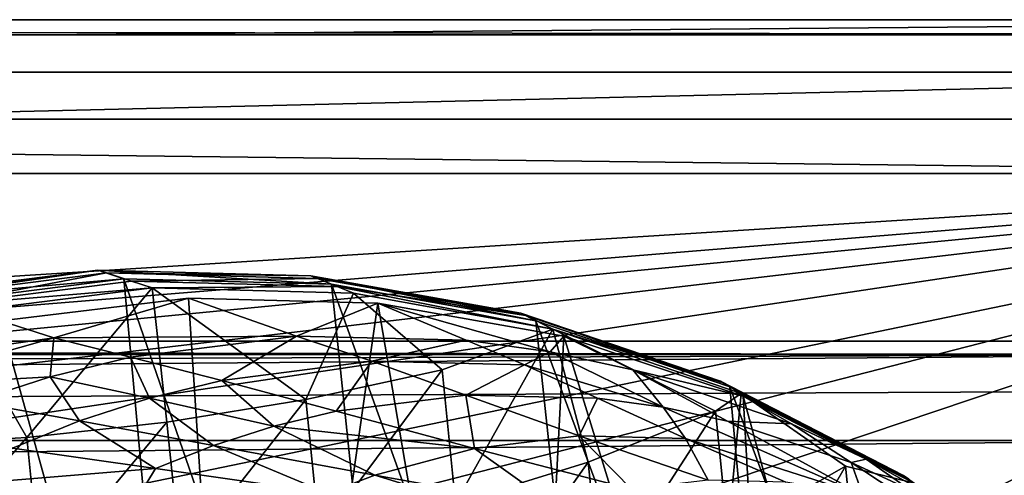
# Model space of a CAD drawing. Header units: metres. Extents: x -1204 to 0, y -809 to 0.
# Tile 125 of 130: x -183 to -84, y -46 to 0. Entities that reach past the tile are written whole.
import ezdxf

# ---------------------------------------------------------------- set-up
doc = ezdxf.new("R2010")
doc.units = ezdxf.units.M

msp = doc.modelspace()

# ---------------------------------------------------------------- linework, layer by layer
at = {"layer": 'top'}
for points in [[(-1187.019287, -5.277068, 163.059708), (-1187.019287, -5.277068, 176.059402), (-17.019339, -5.277068, 163.059708)], [(-1187.019287, -5.277068, 176.059402), (-1187.019287, -5.277068, 2050.060059), (-17.019339, -5.277068, 163.059708)], [(-17.019339, -5.277068, 163.059708), (-1187.019287, -5.277068, 2050.060059), (-1187.019287, -5.277068, 2063.059814)], [(-17.019339, -5.277068, 2063.059814), (-17.019339, -5.277068, 2050.059814), (-1187.019287, -5.277068, 2063.059814)], [(-17.019339, -5.277068, 2050.059814), (-17.019339, -5.277068, 176.059708), (-1187.019287, -5.277068, 2063.059814)], [(-1187.019287, -5.277068, 2063.059814), (-17.019339, -5.277068, 176.059708), (-17.019339, -5.277068, 163.059708)], [(-1187.019287, -5.277068, 163.059708), (-17.019339, -5.277068, 163.059708), (-1153.019287, -32.277069, 163.059708)], [(-1153.019287, -32.277069, 2063.059814), (-17.019339, -5.277068, 2063.059814), (-1187.019287, -5.277068, 2063.059814)], [(-1153.019287, -32.277069, 163.059708), (-17.019339, -5.277068, 163.059708), (-51.019341, -32.277069, 163.059708)], [(-1153.019287, -32.277069, 2063.059814), (-51.019341, -32.277069, 2063.059814), (-17.019339, -5.277068, 2063.059814)], [(-196.32637, -27.806944, 940.544189), (-175.341599, -25.164352, 940.544189), (-195.267105, -28.062307, 1053.425415)], [(-195.466278, -28.021534, 851.412354), (-175.341599, -25.164352, 940.544189), (-196.32637, -27.806944, 940.544189)], [(-172.717377, -26.032595, 763.352478), (-175.341599, -25.164352, 940.544189), (-195.466278, -28.021534, 851.412354)], [(-195.267105, -28.062307, 1053.425415), (-175.341599, -25.164352, 940.544189), (-174.469421, -25.438759, 1053.425415)], [(-192.220261, -28.820213, 1155.919678), (-195.267105, -28.062307, 1053.425415), (-174.469421, -25.438759, 1053.425415)], [(-171.962936, -26.258139, 1155.919678), (-192.220261, -28.820213, 1155.919678), (-174.469421, -25.438759, 1053.425415)], [(-175.341599, -25.164352, 940.544189), (-153.9552, -25.710968, 940.544189), (-174.469421, -25.438759, 1053.425415)], [(-172.717377, -26.032595, 763.352478), (-151.910416, -26.562714, 763.284912), (-175.341599, -25.164352, 940.544189)], [(-151.910416, -26.562714, 763.284912), (-153.9552, -25.710968, 940.544189), (-175.341599, -25.164352, 940.544189)], [(-174.469421, -25.438759, 1053.425415), (-153.9552, -25.710968, 940.544189), (-153.272659, -25.978838, 1053.425415)], [(-174.469421, -25.438759, 1053.425415), (-153.272659, -25.978838, 1053.425415), (-171.962936, -26.258139, 1155.919678)], [(-193.144592, -28.609327, 763.338074), (-172.717377, -26.032595, 763.352478), (-195.466278, -28.021534, 851.412354)], [(-193.144592, -28.609327, 763.338074), (-164.305542, -117.701057, 760.943542), (-172.717377, -26.032595, 763.352478)], [(-192.220261, -28.820213, 1155.919678), (-171.962936, -26.258139, 1155.919678), (-169.903412, -26.941429, 1212.083496)], [(-164.305542, -117.701057, 760.943542), (-142.873184, -112.675606, 761.019043), (-172.717377, -26.032595, 763.352478)], [(-172.717377, -26.032595, 763.352478), (-142.873184, -112.675606, 761.019043), (-151.910416, -26.562714, 763.284912)], [(-171.962936, -26.258139, 1155.919678), (-153.272659, -25.978838, 1053.425415), (-151.31543, -26.780973, 1155.919678)], [(-169.903412, -26.941429, 1212.083496), (-171.962936, -26.258139, 1155.919678), (-151.31543, -26.780973, 1155.919678)], [(-153.9552, -25.710968, 940.544189), (-132.896973, -29.482889, 940.544189), (-153.272659, -25.978838, 1053.425415)], [(-151.910416, -26.562714, 763.284912), (-131.387192, -30.240757, 763.136169), (-153.9552, -25.710968, 940.544189)], [(-131.387192, -30.240757, 763.136169), (-132.896973, -29.482889, 940.544189), (-153.9552, -25.710968, 940.544189)], [(-151.31543, -26.780973, 1155.919678), (-153.272659, -25.978838, 1053.425415), (-132.401413, -29.718496, 1053.425415)], [(-153.272659, -25.978838, 1053.425415), (-132.896973, -29.482889, 940.544189), (-132.401413, -29.718496, 1053.425415)], [(-142.873184, -112.675606, 761.019043), (-123.324211, -106.006691, 761.142273), (-151.910416, -26.562714, 763.284912)], [(-151.910416, -26.562714, 763.284912), (-123.324211, -106.006691, 761.142273), (-131.387192, -30.240757, 763.136169)], [(-189.678848, -29.447268, 1212.169678), (-192.220261, -28.820213, 1155.919678), (-169.903412, -26.941429, 1212.083496)], [(-189.678848, -29.447268, 1212.169678), (-169.903412, -26.941429, 1212.083496), (-182.460556, -41.961746, 1213.55603)], [(-169.903412, -26.941429, 1212.083496), (-168.406616, -40.422432, 1213.695313), (-182.460556, -41.961746, 1213.55603)], [(-149.683395, -27.472387, 1214.095459), (-169.903412, -26.941429, 1212.083496), (-151.31543, -26.780973, 1155.919678)], [(-168.406616, -40.422432, 1213.695313), (-169.903412, -26.941429, 1212.083496), (-154.482849, -38.161106, 1214.646851)], [(-169.903412, -26.941429, 1212.083496), (-149.683395, -27.472387, 1214.095459), (-154.482849, -38.161106, 1214.646851)], [(-154.482849, -38.161106, 1214.646851), (-149.683395, -27.472387, 1214.095459), (-140.785614, -35.154247, 1216.447266)], [(-129.675827, -31.086746, 1218.528076), (-151.31543, -26.780973, 1155.919678), (-132.401413, -29.718496, 1053.425415)], [(-129.675827, -31.086746, 1218.528076), (-149.683395, -27.472387, 1214.095459), (-151.31543, -26.780973, 1155.919678)], [(-149.683395, -27.472387, 1214.095459), (-129.675827, -31.086746, 1218.528076), (-140.785614, -35.154247, 1216.447266)], [(-186.763275, -120.877617, 760.918762), (-164.305542, -117.701057, 760.943542), (-193.144592, -28.609327, 763.338074)], [(-185.067749, -30.246122, 1279.58374), (-160.244461, -119.773697, 1277.18689), (-166.230347, -27.956736, 1279.593994)], [(-185.067749, -30.246122, 1279.58374), (-166.230347, -27.956736, 1279.593994), (-179.747559, -31.963099, 1365.857788)], [(-166.230347, -27.956736, 1279.593994), (-155.395676, -31.772146, 1453.190674), (-179.747559, -31.963099, 1365.857788)], [(-160.244461, -119.773697, 1277.18689), (-147.259674, -28.468985, 1279.531006), (-166.230347, -27.956736, 1279.593994)], [(-166.230347, -27.956736, 1279.593994), (-147.259674, -28.468985, 1279.531006), (-155.395676, -31.772146, 1453.190674)], [(-160.244461, -119.773697, 1277.18689), (-132.802704, -113.273911, 1277.284302), (-147.259674, -28.468985, 1279.531006)], [(-147.259674, -28.468985, 1279.531006), (-138.39238, -32.185932, 1453.190674), (-155.395676, -31.772146, 1453.190674)], [(-132.802704, -113.273911, 1277.284302), (-128.57254, -31.774403, 1279.395874), (-147.259674, -28.468985, 1279.531006)], [(-138.39238, -32.185932, 1453.190674), (-147.259674, -28.468985, 1279.531006), (-129.951569, -33.364685, 1453.190674)], [(-147.259674, -28.468985, 1279.531006), (-128.57254, -31.774403, 1279.395874), (-129.951569, -33.364685, 1453.190674)], [(-189.678848, -29.447268, 1212.169678), (-182.460556, -41.961746, 1213.55603), (-196.559311, -42.775139, 1214.223999)], [(-132.401413, -29.718496, 1053.425415), (-132.896973, -29.482889, 940.544189), (-112.874451, -36.297775, 940.544189)], [(-132.896973, -29.482889, 940.544189), (-111.91893, -36.871712, 762.913208), (-112.874451, -36.297775, 940.544189)], [(-131.387192, -30.240757, 763.136169), (-111.91893, -36.871712, 762.913208), (-132.896973, -29.482889, 940.544189)], [(-185.067749, -30.246122, 1279.58374), (-179.747559, -31.963099, 1365.857788), (-203.365799, -35.287971, 1279.500366)], [(-188.366516, -121.920715, 1277.204712), (-160.244461, -119.773697, 1277.18689), (-185.067749, -30.246122, 1279.58374)], [(-112.558167, -36.476601, 1053.425415), (-132.401413, -29.718496, 1053.425415), (-112.874451, -36.297775, 940.544189)], [(-112.558167, -36.476601, 1053.425415), (-129.675827, -31.086746, 1218.528076), (-132.401413, -29.718496, 1053.425415)], [(-123.324211, -106.006691, 761.142273), (-106.304123, -97.912514, 761.309143), (-131.387192, -30.240757, 763.136169)], [(-131.387192, -30.240757, 763.136169), (-106.304123, -97.912514, 761.309143), (-111.91893, -36.871712, 762.913208)], [(-140.785614, -35.154247, 1216.447266), (-129.675827, -31.086746, 1218.528076), (-139.439499, -48.540134, 1219.432861)], [(-139.439499, -48.540134, 1219.432861), (-129.675827, -31.086746, 1218.528076), (-126.129387, -44.428093, 1221.843872)], [(-110.785149, -37.548122, 1225.921021), (-129.675827, -31.086746, 1218.528076), (-112.558167, -36.476601, 1053.425415)], [(-129.675827, -31.086746, 1218.528076), (-113.381432, -39.306435, 1225.181763), (-126.129387, -44.428093, 1221.843872)], [(-129.675827, -31.086746, 1218.528076), (-110.785149, -37.548122, 1225.921021), (-113.381432, -39.306435, 1225.181763)], [(-51.019341, -32.277069, 163.059708), (-56.019341, -33.616814, 163.059708), (-1153.019287, -32.277069, 163.059708)], [(-56.019341, -33.616814, 163.059708), (-1148.019287, -33.616814, 163.059708), (-1153.019287, -32.277069, 163.059708)], [(-1148.019287, -33.616814, 2063.059814), (-56.019341, -33.616814, 2063.059814), (-1153.019287, -32.277069, 2063.059814)], [(-56.019341, -33.616814, 2063.059814), (-51.019341, -32.277069, 2063.059814), (-1153.019287, -32.277069, 2063.059814)], [(-179.747559, -31.963099, 1365.857788), (-196.856567, -36.802269, 1365.85791), (-203.365799, -35.287971, 1279.500366)], [(-196.856567, -36.802269, 1365.85791), (-179.747559, -31.963099, 1365.857788), (-180.117477, -35.872818, 1453.190796)], [(-180.117477, -35.872818, 1453.190796), (-179.747559, -31.963099, 1365.857788), (-172.072891, -33.906364, 1453.190796)], [(-179.747559, -31.963099, 1365.857788), (-155.395676, -31.772146, 1453.190674), (-172.072891, -33.906364, 1453.190796)], [(-155.395676, -31.772146, 1453.190674), (-162.91272, -36.232544, 1540.595337), (-172.072891, -33.906364, 1453.190796)], [(-155.395676, -31.772146, 1453.190674), (-147.864532, -34.296898, 1540.595581), (-162.91272, -36.232544, 1540.595337)], [(-155.395676, -31.772146, 1453.190674), (-138.39238, -32.185932, 1453.190674), (-147.864532, -34.296898, 1540.595581)], [(-138.39238, -32.185932, 1453.190674), (-132.520401, -34.662113, 1540.595703), (-147.864532, -34.296898, 1540.595581)], [(-129.951569, -33.364685, 1453.190674), (-132.520401, -34.662113, 1540.595703), (-138.39238, -32.185932, 1453.190674)], [(-132.802704, -113.273911, 1277.284302), (-107.019112, -101.896164, 1277.513062), (-128.57254, -31.774403, 1279.395874)], [(-129.951569, -33.364685, 1453.190674), (-128.57254, -31.774403, 1279.395874), (-121.649246, -35.17767, 1453.190674)], [(-107.019112, -101.896164, 1277.513062), (-110.57946, -37.799053, 1279.191772), (-128.57254, -31.774403, 1279.395874)], [(-128.57254, -31.774403, 1279.395874), (-110.57946, -37.799053, 1279.191772), (-121.649246, -35.17767, 1453.190674)], [(-118.630142, -38.92915, 1634.200928), (-132.520401, -34.662113, 1540.595703), (-129.951569, -33.364685, 1453.190674)], [(-121.649246, -35.17767, 1453.190674), (-118.630142, -38.92915, 1634.200928), (-129.951569, -33.364685, 1453.190674)], [(-56.019341, -33.616814, 163.059708), (-1144.359131, -37.277069, 163.059708), (-1148.019287, -33.616814, 163.059708)], [(-1148.019287, -33.616814, 2063.059814), (-1144.359131, -37.277069, 2063.059814), (-56.019341, -33.616814, 2063.059814)], [(-1143.019287, -42.277069, 163.059708), (-1144.359131, -37.277069, 163.059708), (-56.019341, -33.616814, 163.059708)], [(-1144.359131, -37.277069, 2063.059814), (-1143.019287, -42.277069, 2063.059814), (-56.019341, -33.616814, 2063.059814)], [(-59.679592, -37.277069, 163.059708), (-1143.019287, -42.277069, 163.059708), (-56.019341, -33.616814, 163.059708)], [(-56.019341, -33.616814, 2063.059814), (-1143.019287, -42.277069, 2063.059814), (-59.679592, -37.277069, 2063.059814)], [(-180.117477, -35.872818, 1453.190796), (-172.072891, -33.906364, 1453.190796), (-170.170654, -38.012321, 1540.595093)], [(-172.072891, -33.906364, 1453.190796), (-162.91272, -36.232544, 1540.595337), (-170.170654, -38.012321, 1540.595093)], [(-147.864532, -34.296898, 1540.595581), (-151.413177, -39.329189, 1634.200928), (-162.91272, -36.232544, 1540.595337)], [(-138.428574, -37.701099, 1634.200928), (-151.413177, -39.329189, 1634.200928), (-147.864532, -34.296898, 1540.595581)], [(-132.520401, -34.662113, 1540.595703), (-138.428574, -37.701099, 1634.200928), (-147.864532, -34.296898, 1540.595581)], [(-154.482849, -38.161106, 1214.646851), (-140.785614, -35.154247, 1216.447266), (-153.116379, -51.749275, 1217.838745)], [(-153.116379, -51.749275, 1217.838745), (-140.785614, -35.154247, 1216.447266), (-139.439499, -48.540134, 1219.432861)], [(-125.198891, -38.02401, 1634.200928), (-138.428574, -37.701099, 1634.200928), (-132.520401, -34.662113, 1540.595703)], [(-118.630142, -38.92915, 1634.200928), (-125.198891, -38.02401, 1634.200928), (-132.520401, -34.662113, 1540.595703)], [(-121.649246, -35.17767, 1453.190674), (-110.57946, -37.799053, 1279.191772), (-105.734688, -40.600887, 1453.190796)], [(-105.734688, -40.600887, 1453.190796), (-112.165924, -40.319908, 1634.200928), (-121.649246, -35.17767, 1453.190674)], [(-112.165924, -40.319908, 1634.200928), (-118.630142, -38.92915, 1634.200928), (-121.649246, -35.17767, 1453.190674)], [(-187.885513, -38.390438, 1453.190796), (-196.856567, -36.802269, 1365.85791), (-180.117477, -35.872818, 1453.190796)], [(-177.178436, -40.289589, 1540.594849), (-187.885513, -38.390438, 1453.190796), (-180.117477, -35.872818, 1453.190796)], [(-170.170654, -38.012321, 1540.595093), (-177.178436, -40.289589, 1540.594849), (-180.117477, -35.872818, 1453.190796)], [(-162.91272, -36.232544, 1540.595337), (-157.683853, -40.833244, 1634.200928), (-170.170654, -38.012321, 1540.595093)], [(-151.413177, -39.329189, 1634.200928), (-157.683853, -40.833244, 1634.200928), (-162.91272, -36.232544, 1540.595337)], [(-112.874451, -36.297775, 940.544189), (-111.91893, -36.871712, 762.913208), (-93.985672, -46.135025, 762.625671)], [(-112.874451, -36.297775, 940.544189), (-93.985672, -46.135025, 762.625671), (-94.495895, -45.780857, 940.544189)], [(-94.495895, -45.780857, 940.544189), (-112.558167, -36.476601, 1053.425415), (-112.874451, -36.297775, 940.544189)], [(-94.346695, -45.880821, 1053.425415), (-112.558167, -36.476601, 1053.425415), (-94.495895, -45.780857, 940.544189)], [(-94.346695, -45.880821, 1053.425415), (-110.785149, -37.548122, 1225.921021), (-112.558167, -36.476601, 1053.425415)], [(-59.679592, -37.277069, 163.059708), (-61.019341, -42.277069, 163.059708), (-1143.019287, -42.277069, 163.059708)], [(-1143.019287, -42.277069, 2063.059814), (-61.019341, -42.277069, 2063.059814), (-59.679592, -37.277069, 2063.059814)], [(-106.304123, -97.912514, 761.309143), (-92.554993, -88.741875, 761.512451), (-111.91893, -36.871712, 762.913208)], [(-111.91893, -36.871712, 762.913208), (-92.554993, -88.741875, 761.512451), (-93.985672, -46.135025, 762.625671)], [(-177.178436, -40.289589, 1540.594849), (-183.889969, -43.023331, 1540.594604), (-187.885513, -38.390438, 1453.190796)], [(-170.170654, -38.012321, 1540.595093), (-163.745697, -42.761353, 1634.200928), (-177.178436, -40.289589, 1540.594849)], [(-157.683853, -40.833244, 1634.200928), (-163.745697, -42.761353, 1634.200928), (-170.170654, -38.012321, 1540.595093)], [(-168.406616, -40.422432, 1213.695313), (-154.482849, -38.161106, 1214.646851), (-167.029404, -54.117496, 1216.996216)], [(-167.029404, -54.117496, 1216.996216), (-154.482849, -38.161106, 1214.646851), (-153.116379, -51.749275, 1217.838745)], [(-151.413177, -39.329189, 1634.200928), (-138.428574, -37.701099, 1634.200928), (-137.55571, -43.060596, 1731.918945)], [(-138.428574, -37.701099, 1634.200928), (-127.057289, -41.802216, 1731.918945), (-137.55571, -43.060596, 1731.918945)], [(-138.428574, -37.701099, 1634.200928), (-125.198891, -38.02401, 1634.200928), (-127.057289, -41.802216, 1731.918945)], [(-127.057289, -41.802216, 1731.918945), (-125.198891, -38.02401, 1634.200928), (-116.374718, -42.073753, 1731.918823)], [(-116.374718, -42.073753, 1731.918823), (-125.198891, -38.02401, 1634.200928), (-118.630142, -38.92915, 1634.200928)], [(-110.785149, -37.548122, 1225.921021), (-112.143982, -51.611595, 1228.927246), (-113.381432, -39.306435, 1225.181763)], [(-100.34066, -44.824921, 1232.72583), (-112.143982, -51.611595, 1228.927246), (-110.785149, -37.548122, 1225.921021)], [(-93.396271, -46.548183, 1237.630981), (-110.785149, -37.548122, 1225.921021), (-94.346695, -45.880821, 1053.425415)], [(-93.396271, -46.548183, 1237.630981), (-100.34066, -44.824921, 1232.72583), (-110.785149, -37.548122, 1225.921021)], [(-107.019112, -101.896164, 1277.513062), (-95.365578, -93.955872, 1277.689209), (-110.57946, -37.799053, 1279.191772)], [(-95.365578, -93.955872, 1277.689209), (-93.669357, -46.414337, 1278.922974), (-110.57946, -37.799053, 1279.191772)], [(-110.57946, -37.799053, 1279.191772), (-98.245201, -44.134964, 1453.190796), (-105.734688, -40.600887, 1453.190796)], [(-110.57946, -37.799053, 1279.191772), (-93.669357, -46.414337, 1278.922974), (-98.245201, -44.134964, 1453.190796)], [(-137.55571, -43.060596, 1731.918945), (-157.683853, -40.833244, 1634.200928), (-151.413177, -39.329189, 1634.200928)], [(-113.381432, -39.306435, 1225.181763), (-124.854805, -57.102619, 1226.069336), (-126.129387, -44.428093, 1221.843872)], [(-112.143982, -51.611595, 1228.927246), (-124.854805, -57.102619, 1226.069336), (-113.381432, -39.306435, 1225.181763)], [(-98.594261, -47.751736, 1829.632202), (-116.374718, -42.073753, 1731.918823), (-118.630142, -38.92915, 1634.200928)], [(-112.165924, -40.319908, 1634.200928), (-98.594261, -47.751736, 1829.632202), (-118.630142, -38.92915, 1634.200928)], [(-177.178436, -40.289589, 1540.594849), (-169.559784, -45.079746, 1634.200928), (-183.889969, -43.023331, 1540.594604)], [(-182.460556, -41.961746, 1213.55603), (-168.406616, -40.422432, 1213.695313), (-181.081757, -55.672455, 1216.873047)], [(-181.081757, -55.672455, 1216.873047), (-168.406616, -40.422432, 1213.695313), (-167.029404, -54.117496, 1216.996216)], [(-163.745697, -42.761353, 1634.200928), (-169.559784, -45.079746, 1634.200928), (-177.178436, -40.289589, 1540.594849)], [(-105.734688, -40.600887, 1453.190796), (-99.758446, -44.479996, 1634.200928), (-112.165924, -40.319908, 1634.200928)], [(-99.758446, -44.479996, 1634.200928), (-98.594261, -47.751736, 1829.632202), (-112.165924, -40.319908, 1634.200928)], [(-157.683853, -40.833244, 1634.200928), (-147.558578, -45.740643, 1731.919067), (-163.745697, -42.761353, 1634.200928)], [(-147.558578, -45.740643, 1731.919067), (-157.683853, -40.833244, 1634.200928), (-137.55571, -43.060596, 1731.918945)], [(-105.734688, -40.600887, 1453.190796), (-98.245201, -44.134964, 1453.190796), (-99.758446, -44.479996, 1634.200928)], [(-61.019341, -42.277069, 163.059708), (-61.019341, -52.277039, 163.059708), (-1143.019287, -42.277069, 163.059708)], [(-1143.019287, -42.277069, 163.059708), (-61.019341, -52.277039, 163.059708), (-1143.019287, -52.277039, 163.059708)], [(-1143.019287, -42.277069, 2063.059814), (-1143.019287, -52.277039, 2063.059814), (-61.019341, -42.277069, 2063.059814)], [(-1143.019287, -52.277039, 2063.059814), (-61.019341, -52.277039, 2063.059814), (-61.019341, -42.277069, 2063.059814)], [(-196.559311, -42.775139, 1214.223999), (-182.460556, -41.961746, 1213.55603), (-195.188065, -56.410816, 1217.464355)], [(-195.188065, -56.410816, 1217.464355), (-182.460556, -41.961746, 1213.55603), (-181.081757, -55.672455, 1216.873047)], [(-137.55571, -43.060596, 1731.918945), (-127.057289, -41.802216, 1731.918945), (-121.810402, -47.150406, 1829.632324)], [(-121.810402, -47.150406, 1829.632324), (-127.057289, -41.802216, 1731.918945), (-114.120659, -46.2621, 1829.632202)], [(-114.120659, -46.2621, 1829.632202), (-127.057289, -41.802216, 1731.918945), (-116.374718, -42.073753, 1731.918823)], [(-106.304916, -46.45911, 1829.632202), (-116.374718, -42.073753, 1731.918823), (-98.594261, -47.751736, 1829.632202)], [(-106.304916, -46.45911, 1829.632202), (-114.120659, -46.2621, 1829.632202), (-116.374718, -42.073753, 1731.918823)], [(-169.559784, -45.079746, 1634.200928), (-187.089005, -46.502922, 1561.419678), (-183.889969, -43.023331, 1540.594604)], [(-163.745697, -42.761353, 1634.200928), (-152.290939, -47.558739, 1731.919189), (-169.559784, -45.079746, 1634.200928)], [(-147.558578, -45.740643, 1731.919067), (-152.290939, -47.558739, 1731.919189), (-163.745697, -42.761353, 1634.200928)], [(-129.159119, -49.051888, 1829.632446), (-147.558578, -45.740643, 1731.919067), (-137.55571, -43.060596, 1731.918945)], [(-129.159119, -49.051888, 1829.632446), (-137.55571, -43.060596, 1731.918945), (-121.810402, -47.150406, 1829.632324)], [(-126.129387, -44.428093, 1221.843872), (-138.138077, -61.481461, 1224.005127), (-139.439499, -48.540134, 1219.432861)], [(-124.854805, -57.102619, 1226.069336), (-138.138077, -61.481461, 1224.005127), (-126.129387, -44.428093, 1221.843872)], [(-98.245201, -44.134964, 1453.190796), (-93.908211, -47.192703, 1634.200928), (-99.758446, -44.479996, 1634.200928)], [(-93.669357, -46.414337, 1278.922974), (-91.136795, -48.153843, 1453.190796), (-98.245201, -44.134964, 1453.190796)], [(-91.136795, -48.153843, 1453.190796), (-93.908211, -47.192703, 1634.200928), (-98.245201, -44.134964, 1453.190796)], [(-171.40094, -48.135128, 1655.062378), (-187.089005, -46.502922, 1561.419678), (-169.559784, -45.079746, 1634.200928)], [(-152.290939, -47.558739, 1731.919189), (-171.40094, -48.135128, 1655.062378), (-169.559784, -45.079746, 1634.200928)], [(-110.960144, -63.383739, 1234.122559), (-112.143982, -51.611595, 1228.927246), (-100.34066, -44.824921, 1232.72583)], [(-99.198219, -56.185425, 1237.22876), (-110.960144, -63.383739, 1234.122559), (-100.34066, -44.824921, 1232.72583)], [(-99.198219, -56.185425, 1237.22876), (-100.34066, -44.824921, 1232.72583), (-93.396271, -46.548183, 1237.630981)], [(-93.908211, -47.192703, 1634.200928), (-91.2136, -50.085922, 1829.632324), (-99.758446, -44.479996, 1634.200928)], [(-99.758446, -44.479996, 1634.200928), (-91.2136, -50.085922, 1829.632324), (-98.594261, -47.751736, 1829.632202)], [(-132.647537, -50.345684, 1829.632568), (-152.290939, -47.558739, 1731.919189), (-147.558578, -45.740643, 1731.919067)], [(-132.647537, -50.345684, 1829.632568), (-147.558578, -45.740643, 1731.919067), (-129.159119, -49.051888, 1829.632446)]]:
    msp.add_3dface(points, dxfattribs=at)
at = {"layer": 'top0123459'}
for points in [[(0, 0), (-1204.042358, 0), (-1.527202, -1.527202, 175)], [(-1204.042358, 0), (-1202.515137, -1.527202, 175), (-1.527202, -1.527202, 175)], [(-1204.042358, 0), (0, 0), (-1194.042358, -10)], [(-1194.042358, -10), (0, 0), (-10, -10)], [(-1.527202, -1.527202, 175), (-1202.515137, -1.527202, 175), (-20.421591, -15.461353, 175)], [(-20.421591, -15.461353, 175), (-1202.515137, -1.527202, 175), (-1183.620728, -15.461353, 175)], [(-1194.042358, -10, 90), (-1194.042358, -10), (-10, -10, 90)], [(-1194.042358, -10), (-10, -10), (-10, -10, 90)], [(-10, -10, 90), (-602.021179, -625.846375, 90), (-1194.042358, -10, 90)], [(-594.006104, -626.560364, 90), (-602.021179, -625.846375, 90), (-10, -10, 90)], [(-585.781799, -628.854126, 90), (-594.006104, -626.560364, 90), (-10, -10, 90)], [(-577.802734, -632.855408, 90), (-585.781799, -628.854126, 90), (-10, -10, 90)], [(-10, -10, 90), (-570.615173, -638.481506, 90), (-577.802734, -632.855408, 90)], [(-317.021149, -753.244812, 90), (-570.615173, -638.481506, 90), (-10, -10, 90)], [(-10.00001, -794.032166, 90), (-317.021149, -753.244812, 90), (-10, -10, 90)], [(-1183.620728, -15.461353, 163.059708), (-602.021118, -52.186188, 163.059708), (-20.421591, -15.461353, 163.059708)], [(-1183.620728, -15.461353, 163.059708), (-20.421591, -15.461353, 163.059708), (-1183.620728, -15.461353, 175)], [(-20.421591, -15.461353, 163.059708), (-20.421591, -15.461353, 175), (-1183.620728, -15.461353, 175)], [(-602.021118, -52.186188, 163.059708), (-469.693329, -52.230034, 163.059708), (-20.421591, -15.461353, 163.059708)], [(-20.421591, -15.461353, 163.059708), (-469.693329, -52.230034, 163.059708), (-401.668549, -52.29002, 163.059708)], [(-401.668549, -52.29002, 163.059708), (-333.725525, -52.381508, 163.059708), (-20.421591, -15.461353, 163.059708)], [(-333.725525, -52.381508, 163.059708), (-267.446167, -52.509037, 163.059708), (-20.421591, -15.461353, 163.059708)], [(-20.421591, -15.461353, 163.059708), (-267.446167, -52.509037, 163.059708), (-200.119171, -52.689598, 163.059708)], [(-200.119171, -52.689598, 163.059708), (-165.851547, -52.806744, 163.059708), (-20.421591, -15.461353, 163.059708)], [(-165.851547, -52.806744, 163.059708), (-131.69278, -52.94434, 163.059708), (-20.421591, -15.461353, 163.059708)], [(-20.421591, -15.461353, 163.059708), (-131.69278, -52.94434, 163.059708), (-97.7351, -53.105221, 163.059708)], [(-97.7351, -53.105221, 163.059708), (-63.627033, -53.278889, 163.059708), (-20.421591, -15.461353, 163.059708)]]:
    msp.add_3dface(points, dxfattribs=at)

doc.saveas('drawing.dxf')
